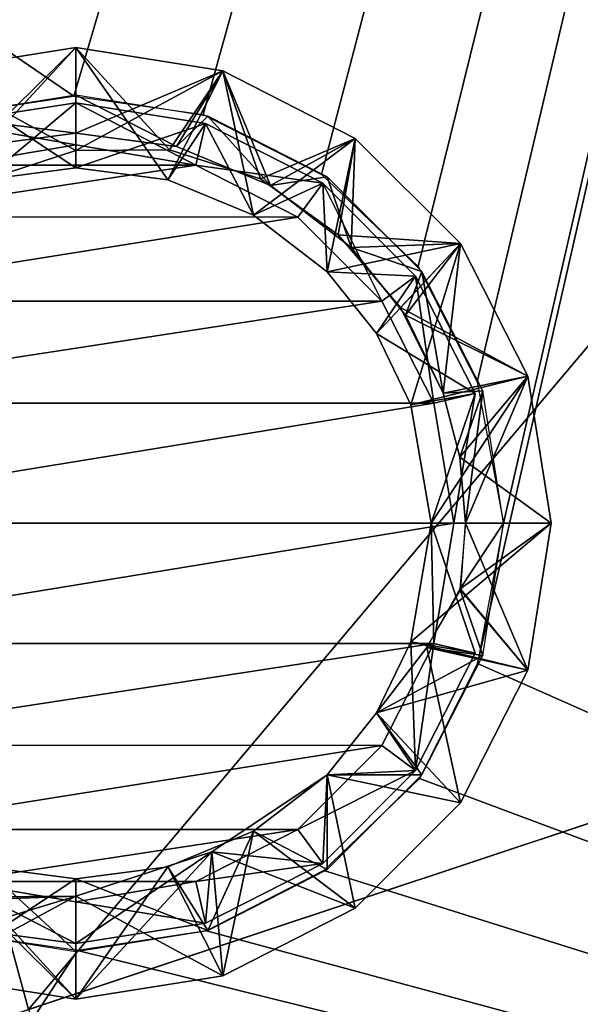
# Model space of a CAD drawing. Header units: millimetres. Extents: x -260 to -103, y -82 to 75.
# Tile 28 of 118: x -221.26 to -219.49, y -16.65 to -13.55. Entities that reach past the tile are written whole.
import ezdxf

# ---------------------------------------------------------------- set-up
doc = ezdxf.new("R2010")
doc.units = ezdxf.units.MM
doc.header["$LTSCALE"] = 65.185185
for name, color, linetype in [('2', 7, 'CONTINUOUS'), ('213', 7, 'CONTINUOUS'), ('234', 7, 'CONTINUOUS'), ('235', 7, 'CONTINUOUS'), ('236', 7, 'CONTINUOUS'), ('237', 7, 'CONTINUOUS'), ('238', 7, 'CONTINUOUS'), ('239', 7, 'CONTINUOUS'), ('240', 7, 'CONTINUOUS'), ('241', 7, 'CONTINUOUS'), ('242', 7, 'CONTINUOUS'), ('243', 7, 'CONTINUOUS'), ('244', 7, 'CONTINUOUS'), ('245', 7, 'CONTINUOUS'), ('246', 7, 'CONTINUOUS'), ('247', 7, 'CONTINUOUS'), ('248', 7, 'CONTINUOUS'), ('5', 7, 'CONTINUOUS'), ('93', 7, 'CONTINUOUS')]:
    doc.layers.add(name, color=color, linetype=linetype)

msp = doc.modelspace()

# ---------------------------------------------------------------- linework, layer by layer
at = {"layer": '2', "color": 1, "linetype": 'Continuous', "true_color": 0xff0c00}
for points in [[(-222.4583, -12.161, -485.5371), (-221.2328, -16.6693, -485.5371), (-216.324, -10.8522, -481.2936), (-222.4583, -12.161, -485.5371)], [(-216.324, -10.8522, -481.2936), (-221.2328, -16.6693, -485.5371), (-215.2802, -14.6921, -481.2936), (-216.324, -10.8522, -481.2936)], [(-222.4583, -12.161, -485.5371), (-226.7042, -18.4865, -490.423), (-221.2328, -16.6693, -485.5371), (-222.4583, -12.161, -485.5371)], [(-221.2328, -16.6693, -485.5371), (-219.4653, -21.1273, -485.5371), (-215.2802, -14.6921, -481.2936), (-221.2328, -16.6693, -485.5371)]]:
    msp.add_3dface(points, dxfattribs=at)
at = {"layer": '213', "color": 1, "linetype": 'Continuous', "true_color": 0xff0c00}
for points in [[(-257.9589, -19.2256, -34.8218), (-259.1787, -11.2699, -34.8218), (-103.2333, -13.357, -34.8218), (-257.9589, -19.2256, -34.8218)], [(-104.7634, -21.7035, -34.8218), (-257.9589, -19.2256, -34.8218), (-103.2333, -13.357, -34.8218), (-104.7634, -21.7035, -34.8218)]]:
    msp.add_3dface(points, dxfattribs=at)
at = {"layer": '234', "color": 1, "linetype": 'Continuous', "true_color": 0xff0c00}
for points in [[(-219.8546, -15.136, 0.3657), (-219.8723, -15.3439, 0.3657), (-219.734, -15.136, 0.296), (-219.8546, -15.136, 0.3657)], [(-219.734, -15.136, 0.296), (-219.8723, -15.3439, 0.3657), (-219.8, -15.5531, 0.296), (-219.734, -15.136, 0.296)], [(-219.8723, -15.3439, 0.3657), (-219.9759, -15.5277, 0.3969), (-219.8, -15.5531, 0.296), (-219.8723, -15.3439, 0.3657)], [(-219.8, -15.5531, 0.296), (-219.9759, -15.5277, 0.3969), (-220.1356, -15.734, 0.4282), (-219.8, -15.5531, 0.296)], [(-219.9918, -15.9295, 0.296), (-219.8, -15.5531, 0.296), (-220.1356, -15.734, 0.4282), (-219.9918, -15.9295, 0.296)], [(-220.2912, -15.9287, 0.4282), (-219.9918, -15.9295, 0.296), (-220.1356, -15.734, 0.4282), (-220.2912, -15.9287, 0.4282)], [(-220.5234, -16.1069, 0.4282), (-220.2904, -16.2281, 0.296), (-220.2912, -15.9287, 0.4282), (-220.5234, -16.1069, 0.4282)], [(-220.2904, -16.2281, 0.296), (-219.9918, -15.9295, 0.296), (-220.2912, -15.9287, 0.4282), (-220.2904, -16.2281, 0.296)], [(-220.7938, -16.2189, 0.4282), (-220.6668, -16.4199, 0.296), (-220.5234, -16.1069, 0.4282), (-220.7938, -16.2189, 0.4282)], [(-220.6668, -16.4199, 0.296), (-220.2904, -16.2281, 0.296), (-220.5234, -16.1069, 0.4282), (-220.6668, -16.4199, 0.296)], [(-221.5011, -16.4199, 0.296), (-221.084, -16.486, 0.296), (-221.3741, -16.2189, 0.4282), (-221.5011, -16.4199, 0.296)], [(-221.3741, -16.2189, 0.4282), (-221.084, -16.486, 0.296), (-221.084, -16.2571, 0.4282), (-221.3741, -16.2189, 0.4282)], [(-221.084, -16.2571, 0.4282), (-220.6668, -16.4199, 0.296), (-220.7938, -16.2189, 0.4282), (-221.084, -16.2571, 0.4282)], [(-221.084, -16.486, 0.296), (-220.6668, -16.4199, 0.296), (-221.084, -16.2571, 0.4282), (-221.084, -16.486, 0.296)]]:
    msp.add_3dface(points, dxfattribs=at)
at = {"layer": '235', "color": 1, "linetype": 'Continuous', "true_color": 0xff0c00}
for points in [[(-221.5011, -13.852, 0.296), (-221.084, -13.9066, 0.3657), (-221.084, -13.786, 0.296), (-221.5011, -13.852, 0.296)], [(-221.084, -13.9066, 0.3657), (-220.7658, -13.9485, 0.3657), (-221.084, -13.786, 0.296), (-221.084, -13.9066, 0.3657)], [(-221.084, -13.786, 0.296), (-220.7658, -13.9485, 0.3657), (-220.6668, -13.852, 0.296), (-221.084, -13.786, 0.296)], [(-221.4021, -13.9485, 0.3657), (-221.084, -13.9066, 0.3657), (-221.5011, -13.852, 0.296), (-221.4021, -13.9485, 0.3657)], [(-220.7658, -13.9485, 0.3657), (-220.4693, -14.0713, 0.3657), (-220.6668, -13.852, 0.296), (-220.7658, -13.9485, 0.3657)], [(-220.6668, -13.852, 0.296), (-220.4693, -14.0713, 0.3657), (-220.2904, -14.0438, 0.296), (-220.6668, -13.852, 0.296)], [(-220.4693, -14.0713, 0.3657), (-220.2147, -14.2667, 0.3657), (-220.2904, -14.0438, 0.296), (-220.4693, -14.0713, 0.3657)], [(-220.2904, -14.0438, 0.296), (-220.2147, -14.2667, 0.3657), (-219.9918, -14.3425, 0.296), (-220.2904, -14.0438, 0.296)], [(-220.2147, -14.2667, 0.3657), (-220.0441, -14.4802, 0.3657), (-219.9918, -14.3425, 0.296), (-220.2147, -14.2667, 0.3657)], [(-220.0441, -14.4802, 0.3657), (-219.9249, -14.7262, 0.3657), (-219.9918, -14.3425, 0.296), (-220.0441, -14.4802, 0.3657)], [(-219.9918, -14.3425, 0.296), (-219.9249, -14.7262, 0.3657), (-219.8, -14.7188, 0.296), (-219.9918, -14.3425, 0.296)], [(-219.9249, -14.7262, 0.3657), (-219.8723, -14.9281, 0.3657), (-219.8, -14.7188, 0.296), (-219.9249, -14.7262, 0.3657)], [(-219.8723, -14.9281, 0.3657), (-219.8546, -15.136, 0.3657), (-219.8, -14.7188, 0.296), (-219.8723, -14.9281, 0.3657)], [(-219.8546, -15.136, 0.3657), (-219.734, -15.136, 0.296), (-219.8, -14.7188, 0.296), (-219.8546, -15.136, 0.3657)]]:
    msp.add_3dface(points, dxfattribs=at)
at = {"layer": '236', "color": 1, "linetype": 'Continuous', "true_color": 0xff0c00}
for points in [[(-221.084, -13.636, 0.6469), (-221.4021, -13.9485, 0.4907), (-221.5475, -13.7094, 0.6469), (-221.084, -13.636, 0.6469)], [(-221.084, -13.9066, 0.4907), (-221.4021, -13.9485, 0.4907), (-221.084, -13.636, 0.6469), (-221.084, -13.9066, 0.4907)], [(-220.6204, -13.7094, 0.6469), (-221.084, -13.9066, 0.4907), (-221.084, -13.636, 0.6469), (-220.6204, -13.7094, 0.6469)], [(-220.7658, -13.9485, 0.4907), (-221.084, -13.9066, 0.4907), (-220.6204, -13.7094, 0.6469), (-220.7658, -13.9485, 0.4907)], [(-220.4693, -14.0713, 0.4907), (-220.7658, -13.9485, 0.4907), (-220.6204, -13.7094, 0.6469), (-220.4693, -14.0713, 0.4907)], [(-220.2023, -13.9224, 0.6469), (-220.4693, -14.0713, 0.4907), (-220.6204, -13.7094, 0.6469), (-220.2023, -13.9224, 0.6469)], [(-220.2147, -14.2667, 0.4907), (-220.4693, -14.0713, 0.4907), (-220.2023, -13.9224, 0.6469), (-220.2147, -14.2667, 0.4907)], [(-219.8704, -14.2543, 0.6469), (-220.2147, -14.2667, 0.4907), (-220.2023, -13.9224, 0.6469), (-219.8704, -14.2543, 0.6469)], [(-220.0441, -14.4802, 0.4907), (-220.2147, -14.2667, 0.4907), (-219.8704, -14.2543, 0.6469), (-220.0441, -14.4802, 0.4907)], [(-219.6574, -14.6724, 0.6469), (-220.0441, -14.4802, 0.4907), (-219.8704, -14.2543, 0.6469), (-219.6574, -14.6724, 0.6469)], [(-219.9249, -14.7262, 0.4907), (-220.0441, -14.4802, 0.4907), (-219.6574, -14.6724, 0.6469), (-219.9249, -14.7262, 0.4907)], [(-219.8723, -14.9281, 0.4907), (-219.9249, -14.7262, 0.4907), (-219.6574, -14.6724, 0.6469), (-219.8723, -14.9281, 0.4907)], [(-219.584, -15.136, 0.6469), (-219.8723, -14.9281, 0.4907), (-219.6574, -14.6724, 0.6469), (-219.584, -15.136, 0.6469)], [(-219.584, -15.136, 0.6469), (-219.8546, -15.136, 0.4907), (-219.8723, -14.9281, 0.4907), (-219.584, -15.136, 0.6469)]]:
    msp.add_3dface(points, dxfattribs=at)
at = {"layer": '237', "color": 1, "linetype": 'Continuous', "true_color": 0xff0c00}
for points in [[(-219.8546, -15.136, 0.4907), (-219.6574, -15.5995, 0.6469), (-219.869, -15.3444, 0.4926), (-219.8546, -15.136, 0.4907)], [(-219.584, -15.136, 0.6469), (-219.6574, -15.5995, 0.6469), (-219.8546, -15.136, 0.4907), (-219.584, -15.136, 0.6469)], [(-219.6574, -15.5995, 0.6469), (-219.9759, -15.5277, 0.3969), (-219.869, -15.3444, 0.4926), (-219.6574, -15.5995, 0.6469)], [(-220.1356, -15.734, 0.4282), (-219.9759, -15.5277, 0.3969), (-219.8704, -16.0176, 0.6469), (-220.1356, -15.734, 0.4282)], [(-219.8704, -16.0176, 0.6469), (-219.9759, -15.5277, 0.3969), (-219.6574, -15.5995, 0.6469), (-219.8704, -16.0176, 0.6469)], [(-220.2912, -15.9287, 0.4282), (-220.1356, -15.734, 0.4282), (-219.8704, -16.0176, 0.6469), (-220.2912, -15.9287, 0.4282)], [(-220.5234, -16.1069, 0.4282), (-220.2912, -15.9287, 0.4282), (-220.2023, -16.3495, 0.6469), (-220.5234, -16.1069, 0.4282)], [(-220.2023, -16.3495, 0.6469), (-220.2912, -15.9287, 0.4282), (-219.8704, -16.0176, 0.6469), (-220.2023, -16.3495, 0.6469)], [(-220.7938, -16.2189, 0.4282), (-220.5234, -16.1069, 0.4282), (-220.6204, -16.5626, 0.6469), (-220.7938, -16.2189, 0.4282)], [(-220.6204, -16.5626, 0.6469), (-220.5234, -16.1069, 0.4282), (-220.2023, -16.3495, 0.6469), (-220.6204, -16.5626, 0.6469)], [(-221.3741, -16.2189, 0.4282), (-221.084, -16.2571, 0.4282), (-221.5475, -16.5626, 0.6469), (-221.3741, -16.2189, 0.4282)], [(-221.084, -16.2571, 0.4282), (-220.7938, -16.2189, 0.4282), (-221.084, -16.636, 0.6469), (-221.084, -16.2571, 0.4282)], [(-221.084, -16.636, 0.6469), (-220.7938, -16.2189, 0.4282), (-220.6204, -16.5626, 0.6469), (-221.084, -16.636, 0.6469)], [(-221.5475, -16.5626, 0.6469), (-221.084, -16.2571, 0.4282), (-221.084, -16.636, 0.6469), (-221.5475, -16.5626, 0.6469)]]:
    msp.add_3dface(points, dxfattribs=at)
at = {"layer": '238', "color": 1, "linetype": 'Continuous', "true_color": 0xff0c00}
for points in [[(-221.084, -13.636, 0.7094), (-221.5475, -13.7094, 0.7094), (-221.084, -13.9607, 0.8969), (-221.084, -13.636, 0.7094)], [(-220.6204, -13.7094, 0.7094), (-221.084, -13.636, 0.7094), (-220.788, -13.9584, 0.8744), (-220.6204, -13.7094, 0.7094)], [(-220.788, -13.9584, 0.8744), (-221.084, -13.636, 0.7094), (-221.084, -13.9607, 0.8969), (-220.788, -13.9584, 0.8744)], [(-221.084, -13.9607, 0.8969), (-221.5475, -13.7094, 0.7094), (-221.513, -14.1002, 0.9282), (-221.084, -13.9607, 0.8969)], [(-220.5012, -14.0496, 0.8637), (-220.6204, -13.7094, 0.7094), (-220.788, -13.9584, 0.8744), (-220.5012, -14.0496, 0.8637)], [(-220.2023, -13.9224, 0.7094), (-220.6204, -13.7094, 0.7094), (-220.5012, -14.0496, 0.8637), (-220.2023, -13.9224, 0.7094)], [(-220.2557, -14.2263, 0.8652), (-220.2023, -13.9224, 0.7094), (-220.5012, -14.0496, 0.8637), (-220.2557, -14.2263, 0.8652)], [(-219.8704, -14.2543, 0.7094), (-220.2023, -13.9224, 0.7094), (-220.2557, -14.2263, 0.8652), (-219.8704, -14.2543, 0.7094)], [(-220.0597, -14.4561, 0.8657), (-219.8704, -14.2543, 0.7094), (-220.2557, -14.2263, 0.8652), (-220.0597, -14.4561, 0.8657)], [(-219.9249, -14.7262, 0.8657), (-219.8704, -14.2543, 0.7094), (-220.0597, -14.4561, 0.8657), (-219.9249, -14.7262, 0.8657)], [(-219.6574, -14.6724, 0.7094), (-219.8704, -14.2543, 0.7094), (-219.9249, -14.7262, 0.8657), (-219.6574, -14.6724, 0.7094)], [(-219.8723, -14.9281, 0.8657), (-219.6574, -14.6724, 0.7094), (-219.9249, -14.7262, 0.8657), (-219.8723, -14.9281, 0.8657)], [(-219.8546, -15.136, 0.8657), (-219.6574, -14.6724, 0.7094), (-219.8723, -14.9281, 0.8657), (-219.8546, -15.136, 0.8657)], [(-219.584, -15.136, 0.7094), (-219.6574, -14.6724, 0.7094), (-219.8546, -15.136, 0.8657), (-219.584, -15.136, 0.7094)]]:
    msp.add_3dface(points, dxfattribs=at)
at = {"layer": '239', "color": 1, "linetype": 'Continuous', "true_color": 0xff0c00}
for points in [[(-219.584, -15.136, 0.7094), (-219.8546, -15.136, 0.8657), (-219.8723, -15.3439, 0.8657), (-219.584, -15.136, 0.7094)], [(-219.584, -15.136, 0.7094), (-219.8723, -15.3439, 0.8657), (-219.6574, -15.5995, 0.7094), (-219.584, -15.136, 0.7094)], [(-219.8723, -15.3439, 0.8657), (-219.9759, -15.5277, 0.8969), (-219.6574, -15.5995, 0.7094), (-219.8723, -15.3439, 0.8657)], [(-219.9759, -15.5277, 0.8969), (-220.1356, -15.734, 0.9282), (-219.6574, -15.5995, 0.7094), (-219.9759, -15.5277, 0.8969)], [(-219.6574, -15.5995, 0.7094), (-220.1356, -15.734, 0.9282), (-219.8704, -16.0176, 0.7094), (-219.6574, -15.5995, 0.7094)], [(-220.1356, -15.734, 0.9282), (-220.2912, -15.9287, 0.9282), (-219.8704, -16.0176, 0.7094), (-220.1356, -15.734, 0.9282)], [(-220.2912, -15.9287, 0.9282), (-220.6549, -16.1717, 0.9282), (-220.2023, -16.3495, 0.7094), (-220.2912, -15.9287, 0.9282)], [(-219.8704, -16.0176, 0.7094), (-220.2912, -15.9287, 0.9282), (-220.2023, -16.3495, 0.7094), (-219.8704, -16.0176, 0.7094)], [(-220.6549, -16.1717, 0.9282), (-221.084, -16.3112, 0.8969), (-220.6204, -16.5626, 0.7094), (-220.6549, -16.1717, 0.9282)], [(-220.2023, -16.3495, 0.7094), (-220.6549, -16.1717, 0.9282), (-220.6204, -16.5626, 0.7094), (-220.2023, -16.3495, 0.7094)], [(-221.5475, -16.5626, 0.7094), (-221.084, -16.636, 0.7094), (-221.3799, -16.3136, 0.8744), (-221.5475, -16.5626, 0.7094)], [(-221.084, -16.636, 0.7094), (-221.084, -16.3112, 0.8969), (-221.3799, -16.3136, 0.8744), (-221.084, -16.636, 0.7094)], [(-220.6204, -16.5626, 0.7094), (-221.084, -16.3112, 0.8969), (-221.084, -16.636, 0.7094), (-220.6204, -16.5626, 0.7094)]]:
    msp.add_3dface(points, dxfattribs=at)
at = {"layer": '240', "color": 1, "linetype": 'Continuous', "true_color": 0xff0c00}
for points in [[(-219.8546, -15.136, 0.9907), (-219.6574, -15.5995, 1.1469), (-219.869, -15.3444, 0.9926), (-219.8546, -15.136, 0.9907)], [(-219.8546, -15.136, 0.9907), (-219.584, -15.136, 1.1469), (-219.6574, -15.5995, 1.1469), (-219.8546, -15.136, 0.9907)], [(-219.869, -15.3444, 0.9926), (-219.6574, -15.5995, 1.1469), (-219.9759, -15.5277, 0.8969), (-219.869, -15.3444, 0.9926)], [(-219.9759, -15.5277, 0.8969), (-219.8704, -16.0176, 1.1469), (-220.1356, -15.734, 0.9282), (-219.9759, -15.5277, 0.8969)], [(-219.6574, -15.5995, 1.1469), (-219.8704, -16.0176, 1.1469), (-219.9759, -15.5277, 0.8969), (-219.6574, -15.5995, 1.1469)], [(-220.1356, -15.734, 0.9282), (-219.8704, -16.0176, 1.1469), (-220.2912, -15.9287, 0.9282), (-220.1356, -15.734, 0.9282)], [(-220.2912, -15.9287, 0.9282), (-220.2023, -16.3495, 1.1469), (-220.6549, -16.1717, 0.9282), (-220.2912, -15.9287, 0.9282)], [(-219.8704, -16.0176, 1.1469), (-220.2023, -16.3495, 1.1469), (-220.2912, -15.9287, 0.9282), (-219.8704, -16.0176, 1.1469)], [(-220.6204, -16.5626, 1.1469), (-221.084, -16.636, 1.1469), (-220.6549, -16.1717, 0.9282), (-220.6204, -16.5626, 1.1469)], [(-220.6549, -16.1717, 0.9282), (-221.084, -16.636, 1.1469), (-221.084, -16.3112, 0.8969), (-220.6549, -16.1717, 0.9282)], [(-220.2023, -16.3495, 1.1469), (-220.6204, -16.5626, 1.1469), (-220.6549, -16.1717, 0.9282), (-220.2023, -16.3495, 1.1469)], [(-221.084, -16.636, 1.1469), (-221.5475, -16.5626, 1.1469), (-221.084, -16.3112, 0.8969), (-221.084, -16.636, 1.1469)], [(-221.084, -16.3112, 0.8969), (-221.5475, -16.5626, 1.1469), (-221.3799, -16.3136, 0.9819), (-221.084, -16.3112, 0.8969)]]:
    msp.add_3dface(points, dxfattribs=at)
at = {"layer": '241', "color": 1, "linetype": 'Continuous', "true_color": 0xff0c00}
for points in [[(-221.084, -13.636, 1.1469), (-221.513, -14.1002, 0.9282), (-221.5475, -13.7094, 1.1469), (-221.084, -13.636, 1.1469)], [(-221.084, -13.9607, 0.8969), (-221.513, -14.1002, 0.9282), (-221.084, -13.636, 1.1469), (-221.084, -13.9607, 0.8969)], [(-220.6204, -13.7094, 1.1469), (-221.084, -13.9607, 0.8969), (-221.084, -13.636, 1.1469), (-220.6204, -13.7094, 1.1469)], [(-220.788, -13.9584, 0.9819), (-221.084, -13.9607, 0.8969), (-220.6204, -13.7094, 1.1469), (-220.788, -13.9584, 0.9819)], [(-220.5012, -14.0496, 0.9927), (-220.788, -13.9584, 0.9819), (-220.6204, -13.7094, 1.1469), (-220.5012, -14.0496, 0.9927)], [(-220.2023, -13.9224, 1.1469), (-220.5012, -14.0496, 0.9927), (-220.6204, -13.7094, 1.1469), (-220.2023, -13.9224, 1.1469)], [(-220.2557, -14.2263, 0.9912), (-220.5012, -14.0496, 0.9927), (-220.2023, -13.9224, 1.1469), (-220.2557, -14.2263, 0.9912)], [(-219.8704, -14.2543, 1.1469), (-220.2557, -14.2263, 0.9912), (-220.2023, -13.9224, 1.1469), (-219.8704, -14.2543, 1.1469)], [(-220.0597, -14.4561, 0.9907), (-220.2557, -14.2263, 0.9912), (-219.8704, -14.2543, 1.1469), (-220.0597, -14.4561, 0.9907)], [(-219.6574, -14.6724, 1.1469), (-220.0597, -14.4561, 0.9907), (-219.8704, -14.2543, 1.1469), (-219.6574, -14.6724, 1.1469)], [(-219.9249, -14.7262, 0.9907), (-220.0597, -14.4561, 0.9907), (-219.6574, -14.6724, 1.1469), (-219.9249, -14.7262, 0.9907)], [(-219.8723, -14.9281, 0.9907), (-219.9249, -14.7262, 0.9907), (-219.6574, -14.6724, 1.1469), (-219.8723, -14.9281, 0.9907)], [(-219.584, -15.136, 1.1469), (-219.8723, -14.9281, 0.9907), (-219.6574, -14.6724, 1.1469), (-219.584, -15.136, 1.1469)], [(-219.8546, -15.136, 0.9907), (-219.8723, -14.9281, 0.9907), (-219.584, -15.136, 1.1469), (-219.8546, -15.136, 0.9907)]]:
    msp.add_3dface(points, dxfattribs=at)
at = {"layer": '242', "color": 1, "linetype": 'Continuous', "true_color": 0xff0c00}
for points in [[(-219.9628, -15.136, 1.4282), (-220.027, -15.5097, 1.4282), (-219.584, -15.136, 1.2094), (-219.9628, -15.136, 1.4282)], [(-219.584, -15.136, 1.2094), (-220.027, -15.5097, 1.4282), (-219.6574, -15.5995, 1.2094), (-219.584, -15.136, 1.2094)], [(-220.027, -15.5097, 1.4282), (-220.1356, -15.734, 1.4282), (-219.6574, -15.5995, 1.2094), (-220.027, -15.5097, 1.4282)], [(-219.6574, -15.5995, 1.2094), (-220.1356, -15.734, 1.4282), (-219.8704, -16.0176, 1.2094), (-219.6574, -15.5995, 1.2094)], [(-220.1356, -15.734, 1.4282), (-220.2912, -15.9287, 1.4282), (-219.8704, -16.0176, 1.2094), (-220.1356, -15.734, 1.4282)], [(-220.2912, -15.9287, 1.4282), (-220.6549, -16.1717, 1.4282), (-220.2023, -16.3495, 1.2094), (-220.2912, -15.9287, 1.4282)], [(-219.8704, -16.0176, 1.2094), (-220.2912, -15.9287, 1.4282), (-220.2023, -16.3495, 1.2094), (-219.8704, -16.0176, 1.2094)], [(-220.6549, -16.1717, 1.4282), (-221.084, -16.3112, 1.3969), (-220.6204, -16.5626, 1.2094), (-220.6549, -16.1717, 1.4282)], [(-220.2023, -16.3495, 1.2094), (-220.6549, -16.1717, 1.4282), (-220.6204, -16.5626, 1.2094), (-220.2023, -16.3495, 1.2094)], [(-221.084, -16.636, 1.2094), (-221.4021, -16.3234, 1.3657), (-221.5475, -16.5626, 1.2094), (-221.084, -16.636, 1.2094)], [(-221.084, -16.3112, 1.3969), (-221.4021, -16.3234, 1.3657), (-221.084, -16.636, 1.2094), (-221.084, -16.3112, 1.3969)], [(-220.6204, -16.5626, 1.2094), (-221.084, -16.3112, 1.3969), (-221.084, -16.636, 1.2094), (-220.6204, -16.5626, 1.2094)]]:
    msp.add_3dface(points, dxfattribs=at)
at = {"layer": '243', "color": 1, "linetype": 'Continuous', "true_color": 0xff0c00}
for points in [[(-221.084, -13.636, 1.2094), (-221.5475, -13.7094, 1.2094), (-221.084, -14.0149, 1.4282), (-221.084, -13.636, 1.2094)], [(-220.6204, -13.7094, 1.2094), (-221.084, -13.636, 1.2094), (-220.7938, -14.0531, 1.4282), (-220.6204, -13.7094, 1.2094)], [(-220.7938, -14.0531, 1.4282), (-221.084, -13.636, 1.2094), (-221.084, -14.0149, 1.4282), (-220.7938, -14.0531, 1.4282)], [(-221.084, -14.0149, 1.4282), (-221.5475, -13.7094, 1.2094), (-221.3741, -14.0531, 1.4282), (-221.084, -14.0149, 1.4282)], [(-220.5234, -14.1651, 1.4282), (-220.6204, -13.7094, 1.2094), (-220.7938, -14.0531, 1.4282), (-220.5234, -14.1651, 1.4282)], [(-220.2023, -13.9224, 1.2094), (-220.6204, -13.7094, 1.2094), (-220.5234, -14.1651, 1.4282), (-220.2023, -13.9224, 1.2094)], [(-220.2912, -14.3432, 1.4282), (-220.2023, -13.9224, 1.2094), (-220.5234, -14.1651, 1.4282), (-220.2912, -14.3432, 1.4282)], [(-219.8704, -14.2543, 1.2094), (-220.2023, -13.9224, 1.2094), (-220.2912, -14.3432, 1.4282), (-219.8704, -14.2543, 1.2094)], [(-220.1356, -14.538, 1.4282), (-219.8704, -14.2543, 1.2094), (-220.2912, -14.3432, 1.4282), (-220.1356, -14.538, 1.4282)], [(-220.027, -14.7623, 1.4282), (-219.8704, -14.2543, 1.2094), (-220.1356, -14.538, 1.4282), (-220.027, -14.7623, 1.4282)], [(-219.6574, -14.6724, 1.2094), (-219.8704, -14.2543, 1.2094), (-220.027, -14.7623, 1.4282), (-219.6574, -14.6724, 1.2094)], [(-219.9628, -15.136, 1.4282), (-219.6574, -14.6724, 1.2094), (-220.027, -14.7623, 1.4282), (-219.9628, -15.136, 1.4282)], [(-219.9628, -15.136, 1.4282), (-219.584, -15.136, 1.2094), (-219.6574, -14.6724, 1.2094), (-219.9628, -15.136, 1.4282)]]:
    msp.add_3dface(points, dxfattribs=at)
at = {"layer": '244', "color": 1, "linetype": 'Continuous', "true_color": 0xff0c00}
for points in [[(-221.084, -13.8106, 1.5461), (-221.3741, -14.0531, 1.4282), (-221.4854, -13.8729, 1.5461), (-221.084, -13.8106, 1.5461)], [(-221.084, -14.0149, 1.4282), (-221.3741, -14.0531, 1.4282), (-221.084, -13.8106, 1.5461), (-221.084, -14.0149, 1.4282)], [(-220.6744, -13.8755, 1.5461), (-221.084, -14.0149, 1.4282), (-221.084, -13.8106, 1.5461), (-220.6744, -13.8755, 1.5461)], [(-220.7938, -14.0531, 1.4282), (-221.084, -14.0149, 1.4282), (-220.6744, -13.8755, 1.5461), (-220.7938, -14.0531, 1.4282)], [(-220.5234, -14.1651, 1.4282), (-220.7938, -14.0531, 1.4282), (-220.6744, -13.8755, 1.5461), (-220.5234, -14.1651, 1.4282)], [(-220.3049, -14.0637, 1.5461), (-220.5234, -14.1651, 1.4282), (-220.6744, -13.8755, 1.5461), (-220.3049, -14.0637, 1.5461)], [(-220.2912, -14.3432, 1.4282), (-220.5234, -14.1651, 1.4282), (-220.3049, -14.0637, 1.5461), (-220.2912, -14.3432, 1.4282)], [(-220.0117, -14.3569, 1.5461), (-220.2912, -14.3432, 1.4282), (-220.3049, -14.0637, 1.5461), (-220.0117, -14.3569, 1.5461)], [(-220.1356, -14.538, 1.4282), (-220.2912, -14.3432, 1.4282), (-220.0117, -14.3569, 1.5461), (-220.1356, -14.538, 1.4282)], [(-219.8235, -14.7264, 1.5461), (-220.1356, -14.538, 1.4282), (-220.0117, -14.3569, 1.5461), (-219.8235, -14.7264, 1.5461)], [(-220.027, -14.7623, 1.4282), (-220.1356, -14.538, 1.4282), (-219.8235, -14.7264, 1.5461), (-220.027, -14.7623, 1.4282)], [(-219.9628, -15.136, 1.4282), (-220.027, -14.7623, 1.4282), (-219.8235, -14.7264, 1.5461), (-219.9628, -15.136, 1.4282)]]:
    msp.add_3dface(points, dxfattribs=at)
at = {"layer": '245', "color": 1, "linetype": 'Continuous', "true_color": 0xff0c00}
for points in [[(-220.027, -15.5097, 1.4282), (-219.9628, -15.136, 1.4282), (-219.8235, -15.5455, 1.5461), (-220.027, -15.5097, 1.4282)], [(-220.1356, -15.734, 1.4282), (-220.027, -15.5097, 1.4282), (-220.0117, -15.915, 1.5461), (-220.1356, -15.734, 1.4282)], [(-220.027, -15.5097, 1.4282), (-219.8235, -15.5455, 1.5461), (-220.0117, -15.915, 1.5461), (-220.027, -15.5097, 1.4282)], [(-220.2912, -15.9287, 1.4282), (-220.1356, -15.734, 1.4282), (-220.0117, -15.915, 1.5461), (-220.2912, -15.9287, 1.4282)], [(-220.2912, -15.9287, 1.4282), (-220.0117, -15.915, 1.5461), (-220.3049, -16.2082, 1.5461), (-220.2912, -15.9287, 1.4282)], [(-220.6549, -16.1717, 1.4282), (-220.2912, -15.9287, 1.4282), (-220.3049, -16.2082, 1.5461), (-220.6549, -16.1717, 1.4282)], [(-221.084, -16.3112, 1.3969), (-220.6549, -16.1717, 1.4282), (-221.084, -16.4613, 1.5461), (-221.084, -16.3112, 1.3969)], [(-220.6549, -16.1717, 1.4282), (-220.6744, -16.3965, 1.5461), (-221.084, -16.4613, 1.5461), (-220.6549, -16.1717, 1.4282)], [(-220.6549, -16.1717, 1.4282), (-220.3049, -16.2082, 1.5461), (-220.6744, -16.3965, 1.5461), (-220.6549, -16.1717, 1.4282)], [(-221.084, -16.3112, 1.3969), (-221.084, -16.4613, 1.5461), (-221.427, -16.4162, 1.5461), (-221.084, -16.3112, 1.3969)], [(-221.084, -16.3112, 1.3969), (-221.427, -16.4162, 1.5461), (-221.4021, -16.3234, 1.4907), (-221.084, -16.3112, 1.3969)]]:
    msp.add_3dface(points, dxfattribs=at)
at = {"layer": '246', "color": 1, "linetype": 'Continuous', "true_color": 0xff0c00}
for points in [[(-219.9628, -15.136, 1.4282), (-219.8907, -15.136, 1.6782), (-219.9547, -15.5151, 1.6782), (-219.9628, -15.136, 1.4282)], [(-219.9628, -15.136, 1.4282), (-219.9547, -15.5151, 1.6782), (-219.8235, -15.5455, 1.5461), (-219.9628, -15.136, 1.4282)], [(-219.9547, -15.5151, 1.6782), (-220.1185, -15.8364, 1.6782), (-220.0117, -15.915, 1.5461), (-219.9547, -15.5151, 1.6782)], [(-219.8235, -15.5455, 1.5461), (-219.9547, -15.5151, 1.6782), (-220.0117, -15.915, 1.5461), (-219.8235, -15.5455, 1.5461)], [(-220.1185, -15.8364, 1.6782), (-220.3838, -16.1016, 1.6782), (-220.0117, -15.915, 1.5461), (-220.1185, -15.8364, 1.6782)], [(-220.0117, -15.915, 1.5461), (-220.3838, -16.1016, 1.6782), (-220.3049, -16.2082, 1.5461), (-220.0117, -15.915, 1.5461)], [(-220.3838, -16.1016, 1.6782), (-220.705, -16.2653, 1.6782), (-220.3049, -16.2082, 1.5461), (-220.3838, -16.1016, 1.6782)], [(-220.3049, -16.2082, 1.5461), (-220.705, -16.2653, 1.6782), (-220.6744, -16.3965, 1.5461), (-220.3049, -16.2082, 1.5461)], [(-221.084, -16.3292, 1.6782), (-221.463, -16.2652, 1.6782), (-221.084, -16.4613, 1.5461), (-221.084, -16.3292, 1.6782)], [(-221.084, -16.4613, 1.5461), (-221.463, -16.2652, 1.6782), (-221.427, -16.4162, 1.5461), (-221.084, -16.4613, 1.5461)], [(-220.705, -16.2653, 1.6782), (-221.084, -16.3292, 1.6782), (-220.6744, -16.3965, 1.5461), (-220.705, -16.2653, 1.6782)], [(-220.6744, -16.3965, 1.5461), (-221.084, -16.3292, 1.6782), (-221.084, -16.4613, 1.5461), (-220.6744, -16.3965, 1.5461)]]:
    msp.add_3dface(points, dxfattribs=at)
at = {"layer": '247', "color": 1, "linetype": 'Continuous', "true_color": 0xff0c00}
for points in [[(-221.084, -13.8106, 1.5461), (-221.4854, -13.8729, 1.5461), (-221.084, -13.9427, 1.6782), (-221.084, -13.8106, 1.5461)], [(-220.6744, -13.8755, 1.5461), (-221.084, -13.8106, 1.5461), (-220.7049, -14.0067, 1.6782), (-220.6744, -13.8755, 1.5461)], [(-220.7049, -14.0067, 1.6782), (-221.084, -13.8106, 1.5461), (-221.084, -13.9427, 1.6782), (-220.7049, -14.0067, 1.6782)], [(-221.084, -13.9427, 1.6782), (-221.4854, -13.8729, 1.5461), (-221.4629, -14.0066, 1.6782), (-221.084, -13.9427, 1.6782)], [(-220.3049, -14.0637, 1.5461), (-220.6744, -13.8755, 1.5461), (-220.7049, -14.0067, 1.6782), (-220.3049, -14.0637, 1.5461)], [(-220.3836, -14.1705, 1.6782), (-220.3049, -14.0637, 1.5461), (-220.7049, -14.0067, 1.6782), (-220.3836, -14.1705, 1.6782)], [(-220.1183, -14.4358, 1.6782), (-220.3049, -14.0637, 1.5461), (-220.3836, -14.1705, 1.6782), (-220.1183, -14.4358, 1.6782)], [(-220.0117, -14.3569, 1.5461), (-220.3049, -14.0637, 1.5461), (-220.1183, -14.4358, 1.6782), (-220.0117, -14.3569, 1.5461)], [(-219.9546, -14.757, 1.6782), (-220.0117, -14.3569, 1.5461), (-220.1183, -14.4358, 1.6782), (-219.9546, -14.757, 1.6782)], [(-219.8235, -14.7264, 1.5461), (-220.0117, -14.3569, 1.5461), (-219.9546, -14.757, 1.6782), (-219.8235, -14.7264, 1.5461)], [(-219.9628, -15.136, 1.4282), (-219.8235, -14.7264, 1.5461), (-219.8907, -15.136, 1.6782), (-219.9628, -15.136, 1.4282)], [(-219.8907, -15.136, 1.6782), (-219.8235, -14.7264, 1.5461), (-219.9546, -14.757, 1.6782), (-219.8907, -15.136, 1.6782)]]:
    msp.add_3dface(points, dxfattribs=at)
at = {"layer": '248', "color": 1, "linetype": 'Continuous', "true_color": 0xff0c00}
for points in [[(-220.7049, -14.0067, 1.6782), (-221.084, -13.9427, 1.6782), (-221.4629, -14.0066, 1.6782), (-220.7049, -14.0067, 1.6782)], [(-220.7049, -14.0067, 1.6782), (-221.4629, -14.0066, 1.6782), (-221.7841, -14.1703, 1.6782), (-220.7049, -14.0067, 1.6782)], [(-220.3836, -14.1705, 1.6782), (-220.7049, -14.0067, 1.6782), (-221.7841, -14.1703, 1.6782), (-220.3836, -14.1705, 1.6782)], [(-220.3836, -14.1705, 1.6782), (-221.7841, -14.1703, 1.6782), (-222.0494, -14.4356, 1.6782), (-220.3836, -14.1705, 1.6782)], [(-220.1183, -14.4358, 1.6782), (-220.3836, -14.1705, 1.6782), (-222.0494, -14.4356, 1.6782), (-220.1183, -14.4358, 1.6782)], [(-220.1183, -14.4358, 1.6782), (-222.0494, -14.4356, 1.6782), (-222.2132, -14.7569, 1.6782), (-220.1183, -14.4358, 1.6782)], [(-219.9546, -14.757, 1.6782), (-220.1183, -14.4358, 1.6782), (-222.2132, -14.7569, 1.6782), (-219.9546, -14.757, 1.6782)], [(-219.9546, -14.757, 1.6782), (-222.2132, -14.7569, 1.6782), (-222.2772, -15.136, 1.6782), (-219.9546, -14.757, 1.6782)], [(-219.8907, -15.136, 1.6782), (-219.9546, -14.757, 1.6782), (-222.2772, -15.136, 1.6782), (-219.8907, -15.136, 1.6782)], [(-219.8907, -15.136, 1.6782), (-222.2772, -15.136, 1.6782), (-222.2133, -15.5149, 1.6782), (-219.8907, -15.136, 1.6782)], [(-219.8907, -15.136, 1.6782), (-222.2133, -15.5149, 1.6782), (-219.9547, -15.5151, 1.6782), (-219.8907, -15.136, 1.6782)], [(-222.2133, -15.5149, 1.6782), (-222.0496, -15.8361, 1.6782), (-219.9547, -15.5151, 1.6782), (-222.2133, -15.5149, 1.6782)], [(-222.0496, -15.8361, 1.6782), (-220.1185, -15.8364, 1.6782), (-219.9547, -15.5151, 1.6782), (-222.0496, -15.8361, 1.6782)], [(-222.0496, -15.8361, 1.6782), (-221.7843, -16.1014, 1.6782), (-220.1185, -15.8364, 1.6782), (-222.0496, -15.8361, 1.6782)], [(-221.7843, -16.1014, 1.6782), (-220.3838, -16.1016, 1.6782), (-220.1185, -15.8364, 1.6782), (-221.7843, -16.1014, 1.6782)], [(-221.7843, -16.1014, 1.6782), (-221.463, -16.2652, 1.6782), (-220.3838, -16.1016, 1.6782), (-221.7843, -16.1014, 1.6782)], [(-221.463, -16.2652, 1.6782), (-220.705, -16.2653, 1.6782), (-220.3838, -16.1016, 1.6782), (-221.463, -16.2652, 1.6782)], [(-221.463, -16.2652, 1.6782), (-221.084, -16.3292, 1.6782), (-220.705, -16.2653, 1.6782), (-221.463, -16.2652, 1.6782)]]:
    msp.add_3dface(points, dxfattribs=at)
at = {"layer": '5', "color": 1, "linetype": 'Continuous', "true_color": 0xff0c00}
for points in [[(-216.3861, -10.8654, -601.2819), (-215.3404, -14.7121, -601.2819), (-222.5162, -12.1733, -597.0317), (-216.3861, -10.8654, -601.2819)], [(-222.5162, -12.1733, -597.0317), (-215.3404, -14.7121, -601.2819), (-221.289, -16.688, -597.0317), (-222.5162, -12.1733, -597.0317)], [(-215.3404, -14.7121, -601.2819), (-213.8323, -18.5159, -601.2819), (-221.289, -16.688, -597.0317), (-215.3404, -14.7121, -601.2819)]]:
    msp.add_3dface(points, dxfattribs=at)
at = {"layer": '93', "color": 1, "linetype": 'Continuous', "true_color": 0xff0c00}
for points in [[(-213.584, 11.664, 0.3782), (-227.3324, -9.5229, 0.3782), (-221.0896, -13.789, 0.3782), (-213.584, 11.664, 0.3782)], [(-220.6821, -13.8474, 0.3782), (-213.584, 11.664, 0.3782), (-221.0896, -13.789, 0.3782), (-220.6821, -13.8474, 0.3782)], [(-220.309, -14.0359, 0.3782), (-213.584, 11.664, 0.3782), (-220.6821, -13.8474, 0.3782), (-220.309, -14.0359, 0.3782)], [(-220.004, -14.3262, 0.3782), (-213.584, 11.664, 0.3782), (-220.309, -14.0359, 0.3782), (-220.004, -14.3262, 0.3782)], [(-219.8179, -14.6897, 0.3782), (-213.584, 11.664, 0.3782), (-220.004, -14.3262, 0.3782), (-219.8179, -14.6897, 0.3782)], [(-219.734, -15.136, 0.3782), (-213.584, 11.664, 0.3782), (-219.8179, -14.6897, 0.3782), (-219.734, -15.136, 0.3782)], [(-213.584, -18.336, 0.3782), (-213.584, 11.664, 0.3782), (-219.8161, -15.5785, 0.3782), (-213.584, -18.336, 0.3782)], [(-213.584, 11.664, 0.3782), (-219.734, -15.136, 0.3782), (-219.8161, -15.5785, 0.3782), (-213.584, 11.664, 0.3782)], [(-221.0896, -13.789, 0.3782), (-227.3324, -9.5229, 0.3782), (-221.4964, -13.8507, 0.3782), (-221.0896, -13.789, 0.3782)], [(-219.9998, -15.9402, 0.3782), (-213.584, -18.336, 0.3782), (-219.8161, -15.5785, 0.3782), (-219.9998, -15.9402, 0.3782)], [(-220.3014, -16.2308, 0.3782), (-213.584, -18.336, 0.3782), (-219.9998, -15.9402, 0.3782), (-220.3014, -16.2308, 0.3782)], [(-220.6716, -16.4212, 0.3782), (-213.584, -18.336, 0.3782), (-220.3014, -16.2308, 0.3782), (-220.6716, -16.4212, 0.3782)], [(-221.0783, -16.4829, 0.3782), (-213.584, -18.336, 0.3782), (-220.6716, -16.4212, 0.3782), (-221.0783, -16.4829, 0.3782)], [(-221.4858, -16.4246, 0.3782), (-224.1813, -21.2312, 0.3782), (-221.0783, -16.4829, 0.3782), (-221.4858, -16.4246, 0.3782)], [(-224.1813, -21.2312, 0.3782), (-213.584, -18.336, 0.3782), (-221.0783, -16.4829, 0.3782), (-224.1813, -21.2312, 0.3782)]]:
    msp.add_3dface(points, dxfattribs=at)

doc.saveas('drawing.dxf')
